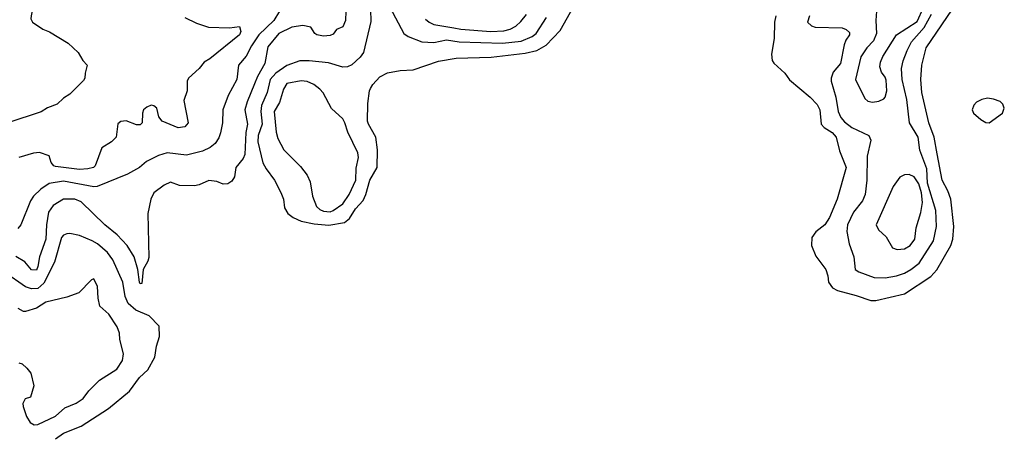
# Model space of a CAD drawing. Extents: x 501367 to 657802, y 482273 to 547541.
# Tile 222 of 256: x 569270 to 575441, y 497099 to 499711. Entities that reach past the tile are written whole.
import ezdxf

# ---------------------------------------------------------------- set-up
doc = ezdxf.new("R2010")
doc.units = 0

msp = doc.modelspace()

# ---------------------------------------------------------------- linework, layer by layer
at = {"layer": '0CON20XD'}
for points in [[(569185, 499859.4), (569335, 499802), (569345, 499793.3), (569350.8, 499775), (569342, 499735), (569340, 499715), (569350, 499695), (569415, 499650.8), (569456.2, 499635), (569575, 499563.8), (569636.2, 499505), (569666.7, 499455), (569693.3, 499425), (569680, 499375), (569678.8, 499345), (569670.3, 499329.7), (569585, 499243.8), (569545, 499218.8), (569505, 499182), (569445, 499158.6), (569405, 499132.5), (569195, 499064.4)], [(571469.8, 499775), (571470.8, 499699.2), (571424.3, 499505.7), (571404.2, 499475.8), (571352, 499428), (571325, 499414.4), (571295, 499413.5), (571205, 499441.1), (571085, 499453.3), (571025, 499452.7), (570945, 499423.1), (570875, 499375.8), (570839.8, 499335), (570821.6, 499255), (570786.3, 499173.7), (570780.7, 499135), (570789.1, 499055), (570765.7, 498985), (570763.2, 498945), (570793.4, 498813.4), (570814.4, 498775), (570866.5, 498705), (570907.4, 498627.4), (570922.9, 498585), (570930.6, 498530.6), (570950, 498495), (570985, 498470.9), (571035, 498448.6), (571115, 498431), (571207.3, 498422.7), (571305, 498438.9), (571336.6, 498465), (571375, 498524.7), (571423, 498577), (571440.2, 498615), (571464.3, 498705), (571510.9, 498785), (571512.9, 498895), (571501.2, 498975), (571455.5, 499055), (571450.5, 499075), (571452.9, 499185), (571462.9, 499265), (571469.7, 499280.3), (571483.8, 499305), (571527.3, 499352.7), (571575, 499378), (571655, 499392.9), (571736.7, 499396.7), (571895, 499451.6), (572005, 499469.4), (572225, 499474.7), (572438.6, 499501.4), (572511.7, 499518.3), (572569.1, 499550.9), (572657.3, 499642.7), (572779.4, 499860.6)], [(574009.5, 499735), (574001.5, 499695), (573997.9, 499592.1), (573982.2, 499495), (573985.7, 499455.7), (573997.3, 499437.3), (574066, 499375), (574093.9, 499333.9), (574225, 499225.5), (574268.5, 499178.5), (574284.6, 499145), (574292.3, 499055), (574312.5, 499035), (574362.8, 499002.8), (574387.3, 498975), (574408.4, 498888.4), (574450.7, 498785), (574392.9, 498585), (574345, 498471.4), (574315.7, 498425), (574260.2, 498379.8), (574234.5, 498345), (574233.5, 498295), (574259.1, 498229.1), (574323.1, 498145), (574335.6, 498105), (574338.6, 498065), (574365, 498029.4), (574395, 498013.8), (574512.4, 497982.4), (574605, 497950), (574635, 497950), (574815, 497992), (574979.4, 498100.6), (575018.3, 498141.7), (575105, 498295.8), (575118, 498335), (575124.7, 498415), (575104.7, 498584.7), (575086.8, 498636.8), (575052.2, 498705), (575019.1, 498869.1), (575000.9, 498975), (574967.8, 499065), (574924.6, 499255), (574916.8, 499335), (574924.6, 499425), (574952, 499535), (575147.3, 499822.7)], [(571314.2, 499765), (571312.9, 499705), (571295, 499666.7), (571255, 499650), (571235, 499620), (571215, 499610.6), (571175, 499607.1), (571133.3, 499615), (571120, 499625), (571094.2, 499664.2), (571045, 499674.5), (570975, 499664.7), (570894.6, 499625), (570825, 499540), (570807.6, 499435), (570761.1, 499355), (570742.5, 499307.5), (570695.2, 499194.8), (570682.2, 499145), (570697.1, 499055), (570686.9, 499003.1), (570682.2, 498865), (570670.4, 498839.6), (570625.4, 498785), (570615.7, 498725), (570600.6, 498699.4), (570575, 498681.2), (570545, 498680), (570505, 498695.6), (570455, 498703.3), (570395, 498674.4), (570365, 498669.5), (570271.5, 498671.5), (570215, 498692.5), (570175, 498674), (570110.8, 498625), (570092.2, 498585), (570074.4, 498495), (570079.5, 498220.5), (570073.9, 498196.1), (570044, 498145), (570035, 498057.5), (570025, 498053.8), (570020.8, 498065), (570011.5, 498145), (569987.5, 498225), (569944.7, 498294.7), (569881.1, 498361.1), (569802.9, 498425), (569655, 498567.8), (569615, 498585.4), (569545, 498586.2), (569480, 498545), (569450.8, 498505), (569437.7, 498425), (569434.6, 498335), (569395.3, 498225), (569385, 498163.8), (569375, 498140.6), (569345, 498143.3), (569301.7, 498191.7), (569246, 498226)], [(570897.7, 499765), (570863.1, 499705), (570768.9, 499615), (570722.8, 499547.2), (570689, 499481), (570641.5, 499425), (570630.4, 499335), (570576.2, 499235), (570543.5, 499145), (570540.5, 499065), (570528.5, 499001.5), (570519.3, 498970.7), (570495.9, 498934.1), (570465, 498910), (570415, 498887.3), (570315, 498861.8), (570195, 498875.4), (570140.8, 498859.2), (570065, 498822.1), (570021.4, 498785), (569945, 498743.2), (569755, 498664.6), (569735, 498662.2), (569545, 498698), (569455, 498682.7), (569402.8, 498647.2), (569357.3, 498605), (569338.5, 498575), (569277.9, 498425), (569257.9, 498402.1)], [(571589.3, 499789.3), (571678, 499625), (571705, 499604.4), (571790.8, 499570.8), (571865, 499568), (571945, 499584), (572025, 499571.7), (572295, 499563.5), (572413.7, 499576.3), (572482.1, 499605), (572507.1, 499625), (572571.3, 499725)], [(574640.4, 499765), (574635.6, 499705), (574640, 499625), (574621.8, 499578.2), (574580, 499535), (574542.1, 499477.9), (574509.2, 499335), (574565.7, 499215.7), (574585, 499200), (574615, 499194.4), (574655, 499200), (574685, 499214), (574694, 499225), (574704.4, 499265), (574701.2, 499331.2), (574695, 499350.8), (574672, 499382), (574661.5, 499415), (574665.3, 499444.7), (574679.6, 499480.4), (574765.5, 499615), (574895, 499700.3), (574933.7, 499786.3)], [(570305, 499724.4), (570378.3, 499688.3), (570453.6, 499663.6), (570585, 499659.2), (570648.3, 499668.3), (570655.8, 499635.8), (570647.1, 499615), (570462, 499465), (570426.6, 499443.4), (570394.6, 499405.4), (570328, 499345), (570320, 499325), (570320, 499265), (570300, 499205), (570325.7, 499065), (570305, 499038.6), (570263.6, 499033.6), (570164.2, 499074.2), (570142.3, 499102.3), (570128.8, 499155), (570111.2, 499171.2), (570095, 499174), (570067.3, 499162.7), (570046.2, 499145), (570040, 499125), (570038, 499065), (570025, 499052.5), (570001.7, 499051.7), (569937.5, 499077.5), (569905, 499072.5), (569885, 499058.8), (569874, 498975), (569846, 498945), (569785, 498906.7), (569742.5, 498795), (569733.8, 498785), (569697.5, 498775), (569645, 498770.8), (569495, 498790.8), (569483.3, 498795), (569466.7, 498815), (569455, 498856.7), (569395, 498877.8), (569356.3, 498873.7), (569265, 498846.9)], [(571814, 499714), (571835.5, 499695), (571865, 499680.2), (571990.6, 499660.6), (572035, 499651.5), (572223.5, 499636.5), (572305, 499641.2), (572345, 499650.6), (572380.6, 499669.4), (572410.8, 499699.2), (572446.1, 499743.9)], [(574220.8, 499735), (574208, 499695), (574232.4, 499672.4), (574255, 499662.9), (574425, 499658.6), (574448.7, 499648.7), (574469.7, 499629.7), (574470.8, 499615), (574447.8, 499582.2), (574436.6, 499553.4), (574415, 499436.2), (574368.2, 499381.8), (574354.7, 499345), (574355.9, 499325), (574384.7, 499225), (574400, 499135), (574416.9, 499096.9), (574439.9, 499069.9), (574485, 499035.3), (574591.1, 498985), (574604.4, 498955), (574580.5, 498855), (574580, 498705), (574569.6, 498615), (574551.2, 498575), (574495.4, 498505), (574457.7, 498425), (574453.1, 498383.1), (574468.9, 498305), (574497.8, 498225), (574505.8, 498145), (574529.5, 498129.5), (574625, 498093.8), (574695, 498093.4), (574765, 498104), (574815, 498121.8), (574855, 498144.1), (574908.2, 498185), (574997.3, 498325), (575014.8, 498415), (575012, 498515), (574959.9, 498685), (574954.8, 498775), (574912.1, 498892.1), (574901.8, 498975), (574846.7, 499065), (574829.6, 499209.6), (574801.6, 499335), (574796.9, 499405), (574806.6, 499453.4), (574831.5, 499518.5), (574859.2, 499570.8), (574938.2, 499661.8), (574984.9, 499745.1)], [(571215, 498506.1), (571235, 498514.6), (571295, 498555.4), (571335.9, 498615), (571375.9, 498705), (571379.4, 498780.6), (571393, 498847), (571389.6, 498875), (571325.7, 499005.7), (571308.7, 499065), (571295, 499090), (571224.6, 499154.6), (571171.4, 499251.4), (571151.4, 499275), (571113.7, 499303.7), (571072.4, 499322.4), (571035, 499328.2), (570945, 499310.6), (570923.6, 499275), (570897.6, 499192.4), (570864.6, 499135), (570876.9, 499005), (570887.5, 498965), (570925, 498894.3), (571031.1, 498791.1), (571072.2, 498735), (571091.5, 498695), (571104.5, 498605), (571129.4, 498539.4), (571150.5, 498520.5), (571175, 498511.1), (571215, 498506.1)], [(575345, 499064.6), (575429.1, 499125), (575440.8, 499155), (575431.7, 499181.7), (575415, 499197.1), (575372.9, 499212.9), (575335, 499218.2), (575299.5, 499210.5), (575266.5, 499193.5), (575250, 499175), (575239.4, 499145), (575248.6, 499125), (575292.9, 499085), (575325, 499067.1), (575345, 499064.6)], [(574770, 498270), (574815, 498273.9), (574851.8, 498295), (574879.6, 498335), (574888.5, 498405), (574917.3, 498502.7), (574927.1, 498565), (574922.2, 498625), (574905, 498681.2), (574875, 498724.5), (574845, 498739.5), (574815, 498737.1), (574786.6, 498723.4), (574744.7, 498665.3), (574638.1, 498425), (574652.4, 498392.4), (574699.8, 498349.8), (574740.7, 498280.7), (574770, 498270)], [(569495, 497082.5), (569545, 497117.7), (569655, 497161.5), (569827.5, 497272.5), (569957.7, 497382.3), (570021.8, 497468.2), (570074, 497516), (570118.1, 497595), (570128.6, 497665), (570146.7, 497725), (570145, 497788.8), (570082.5, 497855), (569998.8, 497888.8), (569951.1, 497931.1), (569930.6, 497975), (569916.8, 498065), (569854.4, 498204.4), (569820.8, 498250.8), (569757.1, 498305), (569725, 498323.5), (569645, 498357.2), (569585, 498370.3), (569565, 498368), (569545, 498359.3), (569532.4, 498345), (569488.8, 498191.2), (569421.4, 498058.6), (569385, 498025.2), (569345, 498023.7), (569306.7, 498036.7), (569175, 498128.4)], [(569360.3, 497170.3), (569385, 497172.9), (569495, 497224.5), (569552.7, 497277.3), (569623.3, 497306.7), (569668, 497335), (569704, 497385), (569769.7, 497450.3), (569879.5, 497520.5), (569914.2, 497575), (569920, 497615), (569898.6, 497705), (569895.7, 497745), (569881.9, 497785), (569828.6, 497865), (569772.5, 497915), (569761.1, 497965), (569757.4, 498037.4), (569735, 498086.7), (569720.5, 498079.5), (569640.8, 497999.2), (569565, 497971.4), (569435, 497940), (569375, 497901.2), (569307.7, 497882.3), (569295, 497882), (569260.9, 497900.9)], [(569265, 497558.8), (569285, 497553.3), (569315, 497526.7), (569340, 497495), (569358.8, 497415), (569337.5, 497345), (569305, 497333.3), (569290.8, 497305), (569292.5, 497285), (569313.4, 497223.4), (569335, 497186.2), (569360.3, 497170.3)]]:
    msp.add_lwpolyline(points, dxfattribs=at)

doc.saveas('drawing.dxf')
